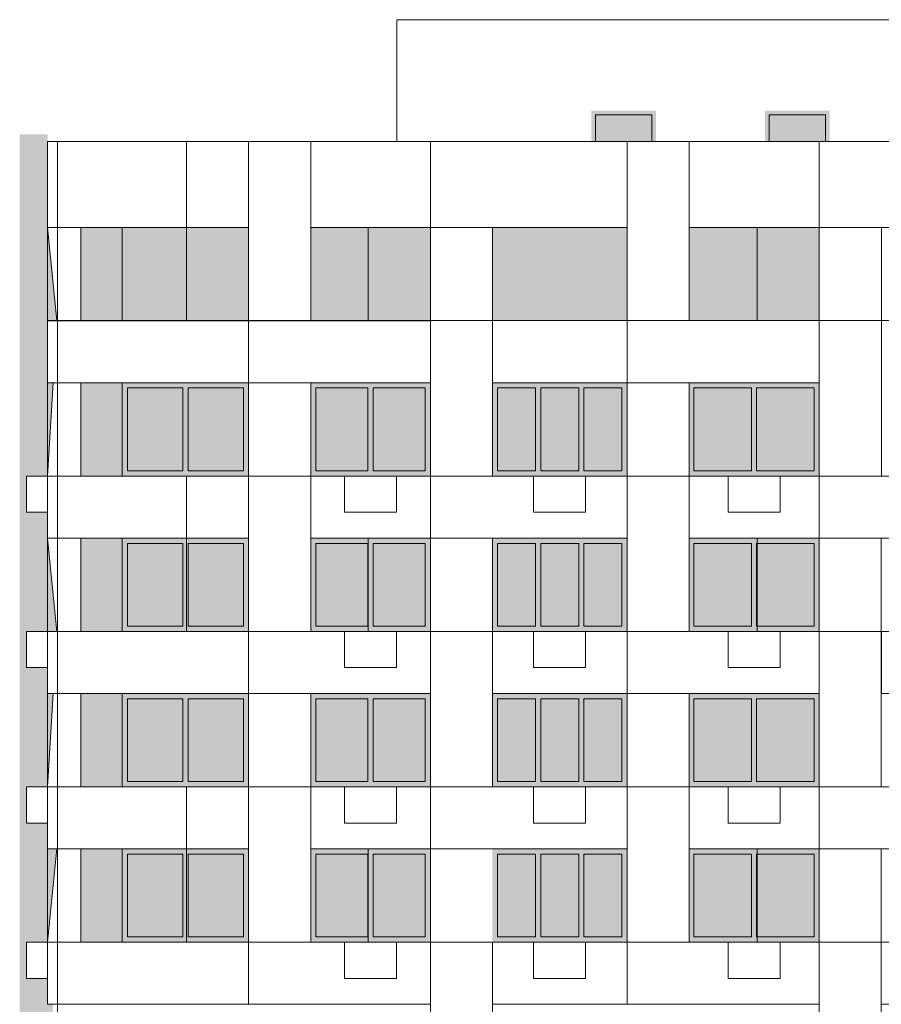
# Model space of a CAD drawing. Header units: millimetres. Extents: x 1036 to 193412, y -5275 to 5839817.
# Tile 99 of 104: x 144681 to 161322, y 5774808 to 5793818. Entities that reach past the tile are written whole.
import ezdxf

# ---------------------------------------------------------------- set-up
doc = ezdxf.new("R2010")
doc.units = ezdxf.units.MM
for name, color, linetype, lineweight, true_color in [('мелкий_dwg', 7, 'Continuous', 9, 0x767676), ('Фасады_Рабочий Лист _2__3_0_Ном__пера__101', 7, 'Continuous', 9, 0x999999), ('Фасады_Рабочий Лист _2__3_0_Ном__пера__161', 7, 'Continuous', 9, 0x656565)]:
    doc.layers.add(name, color=color, linetype=linetype, lineweight=lineweight, true_color=true_color)
for name, color, linetype, lineweight in [('Фасады_Рабочий Лист _2__3_0', 7, 'Continuous', 9), ('Фасады_Рабочий Лист _2__3_0_Ном__пера__1', 7, 'Continuous', 9), ('Фасады_Рабочий Лист _2__3_0_Ном__пера__120', 7, 'Continuous', 9)]:
    doc.layers.add(name, color=color, linetype=linetype, lineweight=lineweight)
picture_1 = doc.add_image_def('image28.png', size_in_pixel=(882, 833))
picture_2 = doc.add_image_def('image29.png', size_in_pixel=(882, 833))
picture_3 = doc.add_image_def('image30.png', size_in_pixel=(882, 833))
picture_4 = doc.add_image_def('image44.png', size_in_pixel=(882, 833))
picture_5 = doc.add_image_def('image45.png', size_in_pixel=(882, 833))
picture_6 = doc.add_image_def('image46.png', size_in_pixel=(882, 833))
picture_7 = doc.add_image_def('image47.png', size_in_pixel=(882, 833))
picture_8 = doc.add_image_def('image48.png', size_in_pixel=(882, 833))
picture_9 = doc.add_image_def('image49.png', size_in_pixel=(882, 833))
picture_10 = doc.add_image_def('image150.png', size_in_pixel=(734, 827))
picture_11 = doc.add_image_def('image151.png', size_in_pixel=(725, 814))
picture_12 = doc.add_image_def('image152.png', size_in_pixel=(734, 827))
picture_13 = doc.add_image_def('image153.png', size_in_pixel=(725, 814))
picture_14 = doc.add_image_def('image154.png', size_in_pixel=(734, 827))
picture_15 = doc.add_image_def('image155.png', size_in_pixel=(725, 814))
picture_16 = doc.add_image_def('image157.png', size_in_pixel=(725, 814))
picture_17 = doc.add_image_def('image158.png', size_in_pixel=(725, 814))
picture_18 = doc.add_image_def('image177.png', size_in_pixel=(725, 814))
picture_19 = doc.add_image_def('image178.png', size_in_pixel=(725, 814))
picture_20 = doc.add_image_def('image179.png', size_in_pixel=(725, 814))
picture_21 = doc.add_image_def('image180.png', size_in_pixel=(725, 814))
picture_22 = doc.add_image_def('image209.png', size_in_pixel=(734, 827))
picture_23 = doc.add_image_def('image210.png', size_in_pixel=(734, 827))
picture_24 = doc.add_image_def('image215.png', size_in_pixel=(734, 827))
picture_25 = doc.add_image_def('image216.png', size_in_pixel=(734, 827))
picture_26 = doc.add_image_def('image217.png', size_in_pixel=(734, 827))
picture_27 = doc.add_image_def('image221.png', size_in_pixel=(734, 827))
picture_28 = doc.add_image_def('image223.png', size_in_pixel=(734, 827))
picture_29 = doc.add_image_def('image240.png', size_in_pixel=(725, 814))
picture_30 = doc.add_image_def('image241.png', size_in_pixel=(725, 814))
picture_31 = doc.add_image_def('image251.png', size_in_pixel=(725, 814))
picture_32 = doc.add_image_def('image252.png', size_in_pixel=(725, 814))
picture_33 = doc.add_image_def('image448.png', size_in_pixel=(729, 823))
picture_34 = doc.add_image_def('image449.png', size_in_pixel=(729, 823))
picture_35 = doc.add_image_def('image450.png', size_in_pixel=(729, 823))
picture_36 = doc.add_image_def('image451.png', size_in_pixel=(729, 823))
picture_37 = doc.add_image_def('image452.png', size_in_pixel=(729, 823))
picture_38 = doc.add_image_def('image453.png', size_in_pixel=(729, 823))
picture_39 = doc.add_image_def('image454.png', size_in_pixel=(729, 823))
picture_40 = doc.add_image_def('image455.png', size_in_pixel=(729, 823))
picture_41 = doc.add_image_def('image456.png', size_in_pixel=(729, 823))
picture_42 = doc.add_image_def('image461.png', size_in_pixel=(729, 823))
picture_43 = doc.add_image_def('image462.png', size_in_pixel=(729, 823))
picture_44 = doc.add_image_def('image463.png', size_in_pixel=(729, 823))
picture_45 = doc.add_image_def('image464.png', size_in_pixel=(729, 823))
picture_46 = doc.add_image_def('image465.png', size_in_pixel=(729, 823))
picture_47 = doc.add_image_def('image466.png', size_in_pixel=(729, 823))
picture_48 = doc.add_image_def('image467.png', size_in_pixel=(729, 823))
picture_49 = doc.add_image_def('image475.png', size_in_pixel=(729, 823))
picture_50 = doc.add_image_def('image476.png', size_in_pixel=(729, 823))
picture_51 = doc.add_image_def('image477.png', size_in_pixel=(729, 823))
picture_52 = doc.add_image_def('image478.png', size_in_pixel=(729, 823))
picture_53 = doc.add_image_def('image479.png', size_in_pixel=(729, 823))
picture_54 = doc.add_image_def('image484.png', size_in_pixel=(734, 827))
picture_55 = doc.add_image_def('image494.png', size_in_pixel=(734, 827))

# ---------------------------------------------------------------- blocks, each defined once
blk = doc.blocks.new('мелкий_dwg-21588910-Схема расположения расчетных фрагментов фасада корпуса 2')
at = {"layer": 'Фасады_Рабочий Лист _2__3_0', "true_color": 0xededed}
for points in [[(-6866997, 5791983), (-6865747, 5791983), (-6865747, 5792063), (-6866997, 5792063)], [(-6866997, 5791468), (-6866917, 5791468), (-6866917, 5791983), (-6866997, 5791983)], [(-6865827, 5791468), (-6865747, 5791468), (-6865747, 5791983), (-6865827, 5791983)], [(-6863647, 5791983), (-6862397, 5791983), (-6862397, 5792063), (-6863647, 5792063)], [(-6863647, 5791468), (-6863567, 5791468), (-6863567, 5791983), (-6863647, 5791983)], [(-6862477, 5791468), (-6862397, 5791468), (-6862397, 5791983), (-6862477, 5791983)]]:
    blk.add_hatch(color=7, dxfattribs=at).paths.add_polyline_path(points)
at = {"layer": 'Фасады_Рабочий Лист _2__3_0', "true_color": 0xe2e2e2}
blk.add_hatch(color=254, dxfattribs=at).paths.add_polyline_path([(-6878039, 5731008), (-6877508, 5731008), (-6877399, 5732808), (-6877501, 5732808), (-6877501, 5733308), (-6877908, 5733308), (-6877908, 5734008), (-6877501, 5734008), (-6877399, 5735808), (-6877501, 5735809), (-6877501, 5736308), (-6877908, 5736308), (-6877908, 5737008), (-6877501, 5737008), (-6877393, 5738808), (-6877501, 5738809), (-6877501, 5739308), (-6877908, 5739308), (-6877908, 5740008), (-6877501, 5740008), (-6877393, 5741808), (-6877501, 5741809), (-6877501, 5742308), (-6877908, 5742308), (-6877908, 5743008), (-6877501, 5743008), (-6877393, 5744808), (-6877501, 5744809), (-6877501, 5745308), (-6877908, 5745308), (-6877908, 5746008), (-6877501, 5746008), (-6877393, 5747808), (-6877501, 5747808), (-6877501, 5748308), (-6877908, 5748308), (-6877908, 5749008), (-6877501, 5749008), (-6877393, 5750808), (-6877501, 5750808), (-6877501, 5751308), (-6877908, 5751308), (-6877908, 5752008), (-6877514, 5752008), (-6877405, 5753808), (-6877501, 5753808), (-6877501, 5754308), (-6877908, 5754308), (-6877908, 5755008), (-6877501, 5755008), (-6877393, 5756808), (-6877501, 5756808), (-6877501, 5757308), (-6877908, 5757308), (-6877908, 5758008), (-6877501, 5758008), (-6877393, 5759808), (-6877501, 5759808), (-6877501, 5760308), (-6877908, 5760308), (-6877908, 5761008), (-6877501, 5761008), (-6877393, 5762808), (-6877501, 5762808), (-6877501, 5763308), (-6877908, 5763308), (-6877908, 5764008), (-6877501, 5764008), (-6877391, 5765808), (-6877501, 5765808), (-6877501, 5766308), (-6877908, 5766308), (-6877908, 5767008), (-6877501, 5767008), (-6877393, 5768808), (-6877501, 5768808), (-6877501, 5769308), (-6877908, 5769308), (-6877908, 5770008), (-6877501, 5770008), (-6877393, 5771808), (-6877501, 5771808), (-6877501, 5772308), (-6877908, 5772308), (-6877908, 5773008), (-6877501, 5773008), (-6877393, 5774808), (-6877501, 5774808), (-6877501, 5775308), (-6877908, 5775308), (-6877908, 5776008), (-6877501, 5776008), (-6877320, 5777808), (-6877501, 5777808), (-6877501, 5778308), (-6877908, 5778308), (-6877908, 5779008), (-6877501, 5779008), (-6877393, 5780808), (-6877501, 5780808), (-6877501, 5781308), (-6877908, 5781308), (-6877908, 5782008), (-6877320, 5782008), (-6877501, 5783808), (-6877501, 5784308), (-6877908, 5784308), (-6877908, 5785008), (-6877501, 5785008), (-6877393, 5786808), (-6877501, 5786808), (-6877501, 5788008), (-6877320, 5788008), (-6877501, 5789808), (-6877501, 5791608), (-6878039, 5791608), (-6878039, 5731461)])
at = {"layer": 'Фасады_Рабочий Лист _2__3_0', "true_color": 0xf8f8f8}
for points in [[(-6876058, 5788008), (-6876058, 5789808), (-6876858, 5789808), (-6876858, 5788008)], [(-6873618, 5788008), (-6873618, 5789808), (-6876058, 5789808), (-6876058, 5788008)], [(-6870108, 5788008), (-6870108, 5789808), (-6872418, 5789808), (-6872418, 5788008)], [(-6866307, 5788008), (-6866307, 5789808), (-6868908, 5789808), (-6868908, 5788008), (-6868679, 5788008)], [(-6862597, 5788008), (-6862597, 5789808), (-6865107, 5789808), (-6865107, 5788008)], [(-6876058, 5785008), (-6876058, 5786808), (-6876858, 5786808), (-6876858, 5785008)], [(-6874887, 5785108), (-6874887, 5786708), (-6875957, 5786708), (-6875957, 5785108)], [(-6873717, 5785108), (-6873717, 5786708), (-6874787, 5786708), (-6874787, 5785108)], [(-6871313, 5785108), (-6871313, 5786708), (-6872318, 5786708), (-6872318, 5785108)], [(-6870208, 5785108), (-6870208, 5786708), (-6871213, 5786708), (-6871213, 5785108)], [(-6868808, 5785108), (-6868074, 5785108), (-6868074, 5786708), (-6868808, 5786708)], [(-6867241, 5785108), (-6867241, 5786708), (-6867974, 5786708), (-6867974, 5785108)], [(-6866408, 5785108), (-6866408, 5786708), (-6867141, 5786708), (-6867141, 5785108)], [(-6863907, 5785108), (-6863907, 5786708), (-6865017, 5786708), (-6865017, 5785108)], [(-6862697, 5785108), (-6862697, 5786708), (-6863807, 5786708), (-6863807, 5785108)], [(-6876058, 5782008), (-6876058, 5783808), (-6876858, 5783808), (-6876858, 5782008)], [(-6874887, 5782108), (-6874887, 5783708), (-6875957, 5783708), (-6875957, 5782108)], [(-6873717, 5782108), (-6873717, 5783708), (-6874787, 5783708), (-6874787, 5782108)], [(-6871313, 5782108), (-6871313, 5783708), (-6872318, 5783708), (-6872318, 5782108)], [(-6870208, 5782108), (-6870208, 5783708), (-6871213, 5783708), (-6871213, 5782108)], [(-6868074, 5782108), (-6868074, 5783708), (-6868808, 5783708), (-6868808, 5782108), (-6868679, 5782108)], [(-6867241, 5782108), (-6867241, 5783708), (-6867974, 5783708), (-6867974, 5782108)], [(-6866408, 5782108), (-6866408, 5783708), (-6867141, 5783708), (-6867141, 5782108)], [(-6863907, 5782108), (-6863907, 5783708), (-6865017, 5783708), (-6865017, 5782108)], [(-6862697, 5782108), (-6862697, 5783708), (-6863807, 5783708), (-6863807, 5782108)], [(-6876058, 5779008), (-6876058, 5780808), (-6876858, 5780808), (-6876858, 5779008)], [(-6874887, 5779108), (-6874887, 5780708), (-6875957, 5780708), (-6875957, 5779108)], [(-6873717, 5779108), (-6873717, 5780708), (-6874787, 5780708), (-6874787, 5779108)], [(-6871313, 5779108), (-6871313, 5780708), (-6872318, 5780708), (-6872318, 5779108)], [(-6870208, 5779108), (-6870208, 5780708), (-6871213, 5780708), (-6871213, 5779108)], [(-6868808, 5779108), (-6868074, 5779108), (-6868074, 5780708), (-6868808, 5780708)], [(-6867241, 5779108), (-6867241, 5780708), (-6867974, 5780708), (-6867974, 5779108)], [(-6866408, 5779108), (-6866408, 5780708), (-6867141, 5780708), (-6867141, 5779108)], [(-6863907, 5779108), (-6863907, 5780708), (-6865017, 5780708), (-6865017, 5779108)], [(-6862697, 5779108), (-6862697, 5780708), (-6863807, 5780708), (-6863807, 5779108)], [(-6876058, 5776008), (-6876058, 5777808), (-6876858, 5777808), (-6876858, 5776008)], [(-6874887, 5776108), (-6874887, 5777708), (-6875957, 5777708), (-6875957, 5776108)], [(-6873717, 5776108), (-6873717, 5777708), (-6874787, 5777708), (-6874787, 5776108)], [(-6871313, 5776108), (-6871313, 5777708), (-6872318, 5777708), (-6872318, 5776108)], [(-6870208, 5776108), (-6870208, 5777708), (-6871213, 5777708), (-6871213, 5776108)], [(-6868808, 5776108), (-6868074, 5776108), (-6868074, 5777708), (-6868808, 5777708)], [(-6867241, 5776108), (-6867241, 5777708), (-6867974, 5777708), (-6867974, 5776108)], [(-6866408, 5776108), (-6866408, 5777708), (-6867141, 5777708), (-6867141, 5776108)], [(-6863907, 5776108), (-6863907, 5777708), (-6865017, 5777708), (-6865017, 5776108)], [(-6862697, 5776108), (-6862697, 5777708), (-6863807, 5777708), (-6863807, 5776108)]]:
    blk.add_hatch(color=7, dxfattribs=at).paths.add_polyline_path(points)
at = {"layer": 'Фасады_Рабочий Лист _2__3_0_Ном__пера__101', "true_color": 0xf3f3f3}
for points in [[(-6866917, 5791468), (-6865827, 5791468), (-6865827, 5791983), (-6866917, 5791983)], [(-6862477, 5791468), (-6862477, 5791983), (-6863567, 5791983), (-6863567, 5791468)]]:
    blk.add_hatch(color=7, dxfattribs=at).paths.add_polyline_path(points)
at = {"layer": 'Фасады_Рабочий Лист _2__3_0_Ном__пера__161', "true_color": 0xededed}
for points in [[(-6873618, 5786708), (-6873618, 5786808), (-6876057, 5786808), (-6876057, 5786708), (-6873717, 5786708)], [(-6875957, 5785108), (-6875957, 5786708), (-6876057, 5786708), (-6876057, 5785108)], [(-6874887, 5785108), (-6874787, 5785108), (-6874787, 5786708), (-6874887, 5786708)], [(-6873618, 5785108), (-6873618, 5786708), (-6873717, 5786708), (-6873717, 5785108)], [(-6870208, 5786708), (-6870108, 5786708), (-6870108, 5786808), (-6872418, 5786808), (-6872418, 5786708), (-6871213, 5786708)], [(-6872318, 5785108), (-6872318, 5786708), (-6872418, 5786708), (-6872418, 5785108)], [(-6871313, 5785108), (-6871213, 5785108), (-6871213, 5786708), (-6871313, 5786708)], [(-6870108, 5785108), (-6870108, 5786708), (-6870208, 5786708), (-6870208, 5785108)], [(-6866408, 5786708), (-6866308, 5786708), (-6866308, 5786808), (-6868908, 5786808), (-6868908, 5786708), (-6867141, 5786708)], [(-6868808, 5785108), (-6868808, 5786708), (-6868908, 5786708), (-6868908, 5785108)], [(-6868074, 5785108), (-6867974, 5785108), (-6867974, 5786708), (-6868074, 5786708)], [(-6867241, 5785108), (-6867141, 5785108), (-6867141, 5786708), (-6867241, 5786708)], [(-6866408, 5785108), (-6866308, 5785108), (-6866308, 5786708), (-6866408, 5786708)], [(-6863807, 5786708), (-6862597, 5786708), (-6862597, 5786808), (-6865108, 5786808), (-6865108, 5786708), (-6863907, 5786708)], [(-6865017, 5785108), (-6865017, 5786708), (-6865108, 5786708), (-6865108, 5785108)], [(-6863907, 5785108), (-6863807, 5785108), (-6863807, 5786708), (-6863907, 5786708)], [(-6862697, 5785108), (-6862597, 5785108), (-6862597, 5786708), (-6862697, 5786708)], [(-6873717, 5785008), (-6873618, 5785008), (-6873618, 5785108), (-6876057, 5785108), (-6876057, 5785008), (-6874787, 5785008)], [(-6871213, 5785008), (-6870108, 5785008), (-6870108, 5785108), (-6872418, 5785108), (-6872418, 5785008), (-6871313, 5785008)], [(-6868808, 5785008), (-6866308, 5785008), (-6866308, 5785108), (-6868908, 5785108), (-6868908, 5785008)], [(-6862597, 5785008), (-6862597, 5785108), (-6865108, 5785108), (-6865108, 5785008), (-6862697, 5785008)], [(-6873618, 5783708), (-6873618, 5783808), (-6876057, 5783808), (-6876057, 5783708), (-6873717, 5783708)], [(-6870208, 5783708), (-6870108, 5783708), (-6870108, 5783808), (-6872418, 5783808), (-6872418, 5783708), (-6871213, 5783708)], [(-6866408, 5783708), (-6866308, 5783708), (-6866308, 5783808), (-6868908, 5783808), (-6868908, 5783708), (-6867141, 5783708)], [(-6863807, 5783708), (-6862597, 5783708), (-6862597, 5783808), (-6865108, 5783808), (-6865108, 5783708), (-6863907, 5783708)], [(-6875957, 5782108), (-6875957, 5783708), (-6876057, 5783708), (-6876057, 5782108)], [(-6874887, 5782108), (-6874787, 5782108), (-6874787, 5783708), (-6874887, 5783708)], [(-6873618, 5782108), (-6873618, 5783708), (-6873717, 5783708), (-6873717, 5782108)], [(-6872318, 5782108), (-6872318, 5783708), (-6872418, 5783708), (-6872418, 5782108)], [(-6871313, 5782108), (-6871213, 5782108), (-6871213, 5783708), (-6871313, 5783708)], [(-6870108, 5782108), (-6870108, 5783708), (-6870208, 5783708), (-6870208, 5782108)], [(-6868808, 5782108), (-6868808, 5783708), (-6868908, 5783708), (-6868908, 5782108)], [(-6868074, 5782108), (-6867974, 5782108), (-6867974, 5783708), (-6868074, 5783708)], [(-6867241, 5782108), (-6867141, 5782108), (-6867141, 5783708), (-6867241, 5783708)], [(-6866408, 5782108), (-6866308, 5782108), (-6866308, 5783708), (-6866408, 5783708)], [(-6865017, 5782108), (-6865017, 5783708), (-6865108, 5783708), (-6865108, 5782108)], [(-6863907, 5782108), (-6863807, 5782108), (-6863807, 5783708), (-6863907, 5783708)], [(-6862697, 5782108), (-6862597, 5782108), (-6862597, 5783708), (-6862697, 5783708)], [(-6873717, 5782008), (-6873618, 5782008), (-6873618, 5782108), (-6876057, 5782108), (-6876057, 5782008), (-6874787, 5782008)], [(-6870208, 5782008), (-6870108, 5782008), (-6870108, 5782108), (-6872418, 5782108), (-6872418, 5782008), (-6871213, 5782008)], [(-6868808, 5782008), (-6866308, 5782008), (-6866308, 5782108), (-6868908, 5782108), (-6868908, 5782008)], [(-6862597, 5782008), (-6862597, 5782108), (-6865108, 5782108), (-6865108, 5782008), (-6862697, 5782008)], [(-6873618, 5780708), (-6873618, 5780808), (-6876057, 5780808), (-6876057, 5780708), (-6873717, 5780708)], [(-6870208, 5780708), (-6870108, 5780708), (-6870108, 5780808), (-6872418, 5780808), (-6872418, 5780708), (-6871213, 5780708)], [(-6866408, 5780708), (-6866308, 5780708), (-6866308, 5780808), (-6868908, 5780808), (-6868908, 5780708), (-6867141, 5780708)], [(-6863807, 5780708), (-6862597, 5780708), (-6862597, 5780808), (-6865108, 5780808), (-6865108, 5780708), (-6863907, 5780708)], [(-6875957, 5779108), (-6875957, 5780708), (-6876057, 5780708), (-6876057, 5779108)], [(-6874887, 5779108), (-6874787, 5779108), (-6874787, 5780708), (-6874887, 5780708)], [(-6873618, 5779108), (-6873618, 5780708), (-6873717, 5780708), (-6873717, 5779108)], [(-6872318, 5779108), (-6872318, 5780708), (-6872418, 5780708), (-6872418, 5779108)], [(-6871313, 5779108), (-6871213, 5779108), (-6871213, 5780708), (-6871313, 5780708)], [(-6870108, 5779108), (-6870108, 5780708), (-6870208, 5780708), (-6870208, 5779108)], [(-6868808, 5779108), (-6868808, 5780708), (-6868908, 5780708), (-6868908, 5779108)], [(-6868074, 5779108), (-6867974, 5779108), (-6867974, 5780708), (-6868074, 5780708)], [(-6867241, 5779108), (-6867141, 5779108), (-6867141, 5780708), (-6867241, 5780708)], [(-6866408, 5779108), (-6866308, 5779108), (-6866308, 5780708), (-6866408, 5780708)], [(-6865017, 5779108), (-6865017, 5780708), (-6865108, 5780708), (-6865108, 5779108)], [(-6863907, 5779108), (-6863807, 5779108), (-6863807, 5780708), (-6863907, 5780708)], [(-6862697, 5779108), (-6862597, 5779108), (-6862597, 5780708), (-6862697, 5780708)], [(-6873717, 5779008), (-6873618, 5779008), (-6873618, 5779108), (-6876057, 5779108), (-6876057, 5779008), (-6874787, 5779008)], [(-6871213, 5779008), (-6870108, 5779008), (-6870108, 5779108), (-6872418, 5779108), (-6872418, 5779008), (-6871313, 5779008)], [(-6868808, 5779008), (-6866308, 5779008), (-6866308, 5779108), (-6868908, 5779108), (-6868908, 5779008)], [(-6862597, 5779008), (-6862597, 5779108), (-6865108, 5779108), (-6865108, 5779008), (-6862697, 5779008)], [(-6873618, 5777708), (-6873618, 5777808), (-6876057, 5777808), (-6876057, 5777708), (-6873717, 5777708)], [(-6870208, 5777708), (-6870108, 5777708), (-6870108, 5777808), (-6872418, 5777808), (-6872418, 5777708), (-6871213, 5777708)], [(-6866408, 5777708), (-6866308, 5777708), (-6866308, 5777808), (-6868908, 5777808), (-6868908, 5777708), (-6867141, 5777708)], [(-6863807, 5777708), (-6862597, 5777708), (-6862597, 5777808), (-6865108, 5777808), (-6865108, 5777708), (-6863907, 5777708)], [(-6875957, 5776108), (-6875957, 5777708), (-6876057, 5777708), (-6876057, 5776108)], [(-6874887, 5776108), (-6874787, 5776108), (-6874787, 5777708), (-6874887, 5777708)], [(-6873618, 5776108), (-6873618, 5777708), (-6873717, 5777708), (-6873717, 5776108)], [(-6872318, 5776108), (-6872318, 5777708), (-6872418, 5777708), (-6872418, 5776108)], [(-6871313, 5776108), (-6871213, 5776108), (-6871213, 5777708), (-6871313, 5777708)], [(-6870108, 5776108), (-6870108, 5777708), (-6870208, 5777708), (-6870208, 5776108)], [(-6868808, 5776108), (-6868808, 5777708), (-6868908, 5777708), (-6868908, 5776108)], [(-6868074, 5776108), (-6867974, 5776108), (-6867974, 5777708), (-6868074, 5777708)], [(-6867241, 5776108), (-6867141, 5776108), (-6867141, 5777708), (-6867241, 5777708)], [(-6866408, 5776108), (-6866308, 5776108), (-6866308, 5777708), (-6866408, 5777708)], [(-6865017, 5776108), (-6865017, 5777708), (-6865108, 5777708), (-6865108, 5776108)], [(-6863907, 5776108), (-6863807, 5776108), (-6863807, 5777708), (-6863907, 5777708)], [(-6862697, 5776108), (-6862597, 5776108), (-6862597, 5777708), (-6862697, 5777708)], [(-6873717, 5776008), (-6873618, 5776008), (-6873618, 5776108), (-6876057, 5776108), (-6876057, 5776008), (-6874787, 5776008)], [(-6871213, 5776008), (-6870108, 5776008), (-6870108, 5776108), (-6872418, 5776108), (-6872418, 5776008), (-6871313, 5776008)], [(-6868808, 5776008), (-6866308, 5776008), (-6866308, 5776108), (-6868908, 5776108), (-6868908, 5776008)], [(-6862597, 5776008), (-6862597, 5776108), (-6865108, 5776108), (-6865108, 5776008), (-6862697, 5776008)]]:
    blk.add_hatch(color=7, dxfattribs=at).paths.add_polyline_path(points)
at = {"layer": 'Фасады_Рабочий Лист _2__3_0_Ном__пера__1', "color": 253, "true_color": 0xaaaaaa}
for p, q in [((-6873618, 5788008), (-6873618, 5791468)), ((-6872418, 5791468), (-6872418, 5788008)), ((-6870108, 5791468), (-6870108, 5789808)), ((-6865107, 5791468), (-6865107, 5788008)), ((-6877320, 5788008), (-6877502, 5789808)), ((-6876058, 5789808), (-6876058, 5788008)), ((-6870108, 5789808), (-6868908, 5789808)), ((-6862597, 5789808), (-6862597, 5783808)), ((-6873618, 5788008), (-6873618, 5786808)), ((-6862597, 5788008), (-6861397, 5788008)), ((-6876058, 5786808), (-6876058, 5785008)), ((-6877320, 5782008), (-6877501, 5783808)), ((-6876058, 5783808), (-6876058, 5782008)), ((-6873618, 5782008), (-6873618, 5780808)), ((-6870108, 5782008), (-6868908, 5782008)), ((-6866308, 5782008), (-6866308, 5780808)), ((-6877393, 5780808), (-6877502, 5779008)), ((-6876058, 5780808), (-6876058, 5779008)), ((-6866308, 5779008), (-6865108, 5779008)), ((-6862597, 5779008), (-6862597, 5777808)), ((-6877320, 5777808), (-6877502, 5776008)), ((-6876058, 5777808), (-6876058, 5776008)), ((-6873618, 5776008), (-6873618, 5774808)), ((-6868908, 5776008), (-6866308, 5776008))]:
    blk.add_line(p, q, dxfattribs=at)
at = {"layer": 'Фасады_Рабочий Лист _2__3_0_Ном__пера__1', "color": 253, "true_color": 0xaaaaaa, "flags": 128}
for points in [[(-6870753, 5791468), (-6870753, 5793818), (-6861097, 5793818), (-6861097, 5791468)], [(-6866917, 5791468), (-6866917, 5791983), (-6865827, 5791983), (-6865827, 5791468)], [(-6863567, 5791468), (-6863567, 5791983), (-6862477, 5791983), (-6862477, 5791468)], [(-6859448, 5788008), (-6859448, 5791468), (-6877308, 5791468), (-6877308, 5789808), (-6873618, 5789808), (-6876058, 5789808), (-6876058, 5788008), (-6870108, 5788008), (-6870108, 5789808), (-6872418, 5789808), (-6866307, 5789808), (-6868908, 5789808), (-6868908, 5788008)], [(-6866307, 5791468), (-6866307, 5788008), (-6870108, 5788008)], [(-6866307, 5791468), (-6866307, 5786808), (-6862597, 5786808), (-6862597, 5789808), (-6865107, 5789808), (-6861397, 5789808), (-6861397, 5785008), (-6862597, 5785008)], [(-6862597, 5791468), (-6862597, 5789808), (-6859448, 5789808), (-6861397, 5789808), (-6861397, 5786808)], [(-6877308, 5771808), (-6876858, 5771808), (-6876858, 5770008), (-6877308, 5770008), (-6877308, 5789808), (-6876858, 5789808), (-6876858, 5788008), (-6877308, 5788008), (-6870108, 5788008), (-6870108, 5786808), (-6877501, 5786808), (-6877501, 5788008), (-6877308, 5788008)], [(-6861397, 5789808), (-6862597, 5789808), (-6862597, 5788008), (-6861397, 5788008), (-6855437, 5788008), (-6854237, 5788008), (-6848017, 5788008), (-6848017, 5786808), (-6854237, 5786808)], [(-6868908, 5788008), (-6866308, 5788008), (-6866308, 5786808), (-6868908, 5786808), (-6868908, 5788008), (-6868908, 5785008), (-6870108, 5785008), (-6870108, 5788008)], [(-6877501, 5784308), (-6877908, 5784308), (-6877908, 5785008), (-6877501, 5785008), (-6877393, 5786808)], [(-6876858, 5786808), (-6876858, 5785008), (-6877308, 5785008), (-6873618, 5785008), (-6873618, 5783808), (-6877308, 5783808)], [(-6877308, 5785008), (-6877501, 5785008), (-6877501, 5783808), (-6876858, 5783808), (-6876858, 5782008), (-6877308, 5782008), (-6870108, 5782008), (-6870108, 5780808), (-6877308, 5780808)], [(-6873618, 5785008), (-6870108, 5785008), (-6870108, 5783808)], [(-6870108, 5785008), (-6866308, 5785008), (-6866308, 5783808), (-6872418, 5783808)], [(-6871763, 5785008), (-6871763, 5784308), (-6870763, 5784308), (-6870763, 5785008), (-6871763, 5785008)], [(-6868113, 5785008), (-6868113, 5784308), (-6867113, 5784308), (-6867113, 5785008), (-6868113, 5785008)], [(-6866308, 5785008), (-6865108, 5785008), (-6859447, 5785008), (-6859447, 5783808), (-6865108, 5783808)], [(-6864353, 5785008), (-6864353, 5784308), (-6863353, 5784308), (-6863353, 5785008), (-6864353, 5785008)], [(-6877501, 5781308), (-6877908, 5781308), (-6877908, 5782008), (-6877501, 5782008)], [(-6877308, 5782008), (-6877501, 5782008), (-6877501, 5780808), (-6876858, 5780808), (-6876858, 5779008), (-6877308, 5779008), (-6873618, 5779008), (-6873618, 5777808), (-6877501, 5777808), (-6877501, 5779008), (-6877308, 5779008)], [(-6871763, 5782008), (-6871763, 5781308), (-6870763, 5781308), (-6870763, 5782008), (-6871763, 5782008)], [(-6862598, 5780808), (-6868908, 5780808), (-6868908, 5782008), (-6862598, 5782008), (-6861398, 5782008), (-6855438, 5782008)], [(-6868113, 5782008), (-6868113, 5781308), (-6867113, 5781308), (-6867113, 5782008), (-6868113, 5782008)], [(-6864353, 5782008), (-6864353, 5781308), (-6863353, 5781308), (-6863353, 5782008), (-6864353, 5782008)], [(-6855438, 5782008), (-6855438, 5780808), (-6861398, 5780808)], [(-6877501, 5778308), (-6877908, 5778308), (-6877908, 5779008), (-6877501, 5779008)], [(-6873618, 5779008), (-6872418, 5779008), (-6870108, 5779008), (-6870108, 5777808)], [(-6870108, 5779008), (-6866308, 5779008), (-6866308, 5777808), (-6872418, 5777808)], [(-6871763, 5779008), (-6871763, 5778308), (-6870763, 5778308), (-6870763, 5779008), (-6871763, 5779008)], [(-6868113, 5779008), (-6868113, 5778308), (-6867113, 5778308), (-6867113, 5779008), (-6868113, 5779008)], [(-6864353, 5779008), (-6864353, 5778308), (-6863353, 5778308), (-6863353, 5779008), (-6864353, 5779008)], [(-6876858, 5777808), (-6876858, 5776008), (-6877308, 5776008), (-6870108, 5776008), (-6870108, 5774808), (-6877501, 5774808), (-6877501, 5776008), (-6877308, 5776008)], [(-6861398, 5777808), (-6861398, 5773008), (-6862598, 5773008), (-6862598, 5777808)], [(-6877501, 5775308), (-6877908, 5775308), (-6877908, 5776008), (-6877501, 5776008)], [(-6871763, 5776008), (-6871763, 5775308), (-6870763, 5775308), (-6870763, 5776008), (-6871763, 5776008)], [(-6866308, 5774808), (-6862597, 5774808), (-6862597, 5776008), (-6866308, 5776008), (-6866308, 5774808), (-6868908, 5774808)], [(-6868113, 5776008), (-6868113, 5775308), (-6867113, 5775308), (-6867113, 5776008), (-6868113, 5776008)], [(-6864353, 5776008), (-6864353, 5775308), (-6863353, 5775308), (-6863353, 5776008), (-6864353, 5776008)], [(-6862598, 5776008), (-6861398, 5776008), (-6855437, 5776008), (-6855437, 5774808), (-6861398, 5774808), (-6861398, 5776008)]]:
    blk.add_lwpolyline(points, dxfattribs=at)
for points in [[(-6877501, 5791468), (-6877308, 5791468), (-6877308, 5789808), (-6877501, 5789808)], [(-6866307, 5788008), (-6862597, 5788008)], [(-6873618, 5786808), (-6872418, 5786808), (-6872418, 5782008), (-6873618, 5782008)], [(-6866308, 5786808), (-6865108, 5786808), (-6865108, 5782008), (-6866308, 5782008)], [(-6870108, 5783808), (-6868908, 5783808), (-6868908, 5779008), (-6870108, 5779008)], [(-6862598, 5783808), (-6861398, 5783808), (-6861398, 5779008), (-6862598, 5779008)], [(-6873618, 5780808), (-6872418, 5780808), (-6872418, 5776008), (-6873618, 5776008)], [(-6866308, 5780808), (-6865108, 5780808), (-6865108, 5776008), (-6866308, 5776008)], [(-6859447, 5779008), (-6859447, 5777808), (-6865108, 5777808), (-6865108, 5779008)], [(-6868908, 5773008), (-6870108, 5773008), (-6870108, 5776008), (-6868908, 5776008)]]:
    blk.add_lwpolyline(points, close=True, dxfattribs=at)
at = {"layer": 'Фасады_Рабочий Лист _2__3_0_Ном__пера__120', "color": 253, "true_color": 0xaaaaaa, "flags": 128}
for points in [[(-6874887, 5785108), (-6874887, 5786708), (-6875957, 5786708), (-6875957, 5785108), (-6874887, 5785108)], [(-6873717, 5785108), (-6873717, 5786708), (-6874787, 5786708), (-6874787, 5785108), (-6873717, 5785108)], [(-6871313, 5785108), (-6871313, 5786708), (-6872318, 5786708), (-6872318, 5785108), (-6871313, 5785108)], [(-6870208, 5785108), (-6870208, 5786708), (-6871213, 5786708), (-6871213, 5785108), (-6870208, 5785108)], [(-6868074, 5785108), (-6868074, 5786708), (-6868808, 5786708), (-6868808, 5785108), (-6868074, 5785108)], [(-6867241, 5785108), (-6867241, 5786708), (-6867974, 5786708), (-6867974, 5785108), (-6867241, 5785108)], [(-6866408, 5785108), (-6866408, 5786708), (-6867141, 5786708), (-6867141, 5785108), (-6866408, 5785108)], [(-6863907, 5785108), (-6863907, 5786708), (-6865017, 5786708), (-6865017, 5785108), (-6863907, 5785108)], [(-6862697, 5785108), (-6862697, 5786708), (-6863807, 5786708), (-6863807, 5785108), (-6862697, 5785108)], [(-6874887, 5782108), (-6874887, 5783708), (-6875957, 5783708), (-6875957, 5782108), (-6874887, 5782108)], [(-6873717, 5782108), (-6873717, 5783708), (-6874787, 5783708), (-6874787, 5782108), (-6873717, 5782108)], [(-6871313, 5782108), (-6871313, 5783708), (-6872318, 5783708), (-6872318, 5782108), (-6871313, 5782108)], [(-6870208, 5782108), (-6870208, 5783708), (-6871213, 5783708), (-6871213, 5782108), (-6870208, 5782108)], [(-6868074, 5782108), (-6868074, 5783708), (-6868808, 5783708), (-6868808, 5782108), (-6868074, 5782108)], [(-6867241, 5782108), (-6867241, 5783708), (-6867974, 5783708), (-6867974, 5782108), (-6867241, 5782108)], [(-6866408, 5782108), (-6866408, 5783708), (-6867141, 5783708), (-6867141, 5782108), (-6866408, 5782108)], [(-6863907, 5782108), (-6863907, 5783708), (-6865017, 5783708), (-6865017, 5782108), (-6863907, 5782108)], [(-6862697, 5782108), (-6862697, 5783708), (-6863807, 5783708), (-6863807, 5782108), (-6862697, 5782108)], [(-6874887, 5779108), (-6874887, 5780708), (-6875957, 5780708), (-6875957, 5779108), (-6874887, 5779108)], [(-6873717, 5779108), (-6873717, 5780708), (-6874787, 5780708), (-6874787, 5779108), (-6873717, 5779108)], [(-6871313, 5779108), (-6871313, 5780708), (-6872318, 5780708), (-6872318, 5779108), (-6871313, 5779108)], [(-6870208, 5779108), (-6870208, 5780708), (-6871213, 5780708), (-6871213, 5779108), (-6870208, 5779108)], [(-6868074, 5779108), (-6868074, 5780708), (-6868808, 5780708), (-6868808, 5779108), (-6868074, 5779108)], [(-6867241, 5779108), (-6867241, 5780708), (-6867974, 5780708), (-6867974, 5779108), (-6867241, 5779108)], [(-6866408, 5779108), (-6866408, 5780708), (-6867141, 5780708), (-6867141, 5779108), (-6866408, 5779108)], [(-6863907, 5779108), (-6863907, 5780708), (-6865017, 5780708), (-6865017, 5779108), (-6863907, 5779108)], [(-6862697, 5779108), (-6862697, 5780708), (-6863807, 5780708), (-6863807, 5779108), (-6862697, 5779108)], [(-6874887, 5776108), (-6874887, 5777708), (-6875957, 5777708), (-6875957, 5776108), (-6874887, 5776108)], [(-6873717, 5776108), (-6873717, 5777708), (-6874787, 5777708), (-6874787, 5776108), (-6873717, 5776108)], [(-6871313, 5776108), (-6871313, 5777708), (-6872318, 5777708), (-6872318, 5776108), (-6871313, 5776108)], [(-6870208, 5776108), (-6870208, 5777708), (-6871213, 5777708), (-6871213, 5776108), (-6870208, 5776108)], [(-6868074, 5776108), (-6868074, 5777708), (-6868808, 5777708), (-6868808, 5776108), (-6868074, 5776108)], [(-6867241, 5776108), (-6867241, 5777708), (-6867974, 5777708), (-6867974, 5776108), (-6867241, 5776108)], [(-6866408, 5776108), (-6866408, 5777708), (-6867141, 5777708), (-6867141, 5776108), (-6866408, 5776108)], [(-6863907, 5776108), (-6863907, 5777708), (-6865017, 5777708), (-6865017, 5776108), (-6863907, 5776108)], [(-6862697, 5776108), (-6862697, 5777708), (-6863807, 5777708), (-6863807, 5776108), (-6862697, 5776108)]]:
    blk.add_lwpolyline(points, dxfattribs=at)
at = {"layer": 'Фасады_Рабочий Лист _2__3_0_Ном__пера__1', "color": 253, "true_color": 0xaaaaaa}
image = blk.add_image(picture_55, insert=(-6861097, 5793818), size_in_units=(9656, 2350), rotation=-180, dxfattribs=at)
image.dxf.flags = 7
image = blk.add_image(picture_44, insert=(-6877501, 5789808), size_in_units=(3884, 1660), rotation=0, dxfattribs=at)
image.dxf.flags = 7
image = blk.add_image(picture_1, insert=(-6873618, 5791468), size_in_units=(1200, 3460), rotation=-180, dxfattribs=at)
image.dxf.flags = 7
image = blk.add_image(picture_43, insert=(-6872418, 5789808), size_in_units=(2310, 1660), rotation=0, dxfattribs=at)
image.dxf.flags = 7
image = blk.add_image(picture_42, insert=(-6870108, 5789808), size_in_units=(3800, 1660), rotation=0, dxfattribs=at)
image.dxf.flags = 7
image = blk.add_image(picture_16, insert=(-6865107, 5791468), size_in_units=(1200, 3460), rotation=-180, dxfattribs=at)
image.dxf.flags = 7
image = blk.add_image(picture_25, insert=(-6862597, 5791468), size_in_units=(2510, 1660), rotation=-180, dxfattribs=at)
image.dxf.flags = 7
image = blk.add_image(picture_26, insert=(-6859448, 5791468), size_in_units=(3149, 1660), rotation=-180, dxfattribs=at)
image.dxf.flags = 7
image = blk.add_image(picture_49, insert=(-6877501, 5788008), size_in_units=(644, 1800), rotation=0, dxfattribs=at)
image.dxf.flags = 7
image = blk.add_image(picture_6, insert=(-6870108, 5789808), size_in_units=(1200, 1800), rotation=-180, dxfattribs=at)
image.dxf.flags = 7
image = blk.add_image(picture_7, insert=(-6862597, 5789808), size_in_units=(1200, 1800), rotation=-180, dxfattribs=at)
image.dxf.flags = 7
image = blk.add_image(picture_33, insert=(-6877501, 5786808), size_in_units=(7393, 1199), rotation=0, dxfattribs=at)
image.dxf.flags = 7
image = blk.add_image(picture_17, insert=(-6868908, 5788008), size_in_units=(1200, 3000), rotation=-180, dxfattribs=at)
image.dxf.flags = 7
image = blk.add_image(picture_37, insert=(-6868908, 5786808), size_in_units=(2600, 1200), rotation=0, dxfattribs=at)
image.dxf.flags = 7
image = blk.add_image(picture_14, insert=(-6862597, 5788008), size_in_units=(3710, 1200), rotation=-180, dxfattribs=at)
image.dxf.flags = 7
image = blk.add_image(picture_15, insert=(-6861397, 5788008), size_in_units=(1200, 3000), rotation=-180, dxfattribs=at)
image.dxf.flags = 7
image = blk.add_image(picture_50, insert=(-6877501, 5785008), size_in_units=(644, 1800), rotation=0, dxfattribs=at)
image.dxf.flags = 7
image = blk.add_image(picture_32, insert=(-6872418, 5786808), size_in_units=(1200, 1800), rotation=-180, dxfattribs=at)
image.dxf.flags = 7
image = blk.add_image(picture_31, insert=(-6865108, 5786808), size_in_units=(1200, 1800), rotation=-180, dxfattribs=at)
image.dxf.flags = 7
image = blk.add_image(picture_45, insert=(-6877501, 5783808), size_in_units=(3883, 1199), rotation=0, dxfattribs=at)
image.dxf.flags = 7
image = blk.add_image(picture_2, insert=(-6873618, 5785008), size_in_units=(1200, 3000), rotation=-180, dxfattribs=at)
image.dxf.flags = 7
image = blk.add_image(picture_24, insert=(-6870108, 5785008), size_in_units=(2310, 1200), rotation=-180, dxfattribs=at)
image.dxf.flags = 7
image = blk.add_image(picture_34, insert=(-6870108, 5783808), size_in_units=(3800, 1200), rotation=0, dxfattribs=at)
image.dxf.flags = 7
image = blk.add_image(picture_20, insert=(-6865108, 5785008), size_in_units=(1200, 3000), rotation=-180, dxfattribs=at)
image.dxf.flags = 7
image = blk.add_image(picture_36, insert=(-6865108, 5783808), size_in_units=(2510, 1200), rotation=0, dxfattribs=at)
image.dxf.flags = 7
image = blk.add_image(picture_28, insert=(-6859447, 5785008), size_in_units=(3150, 1200), rotation=-180, dxfattribs=at)
image.dxf.flags = 7
image = blk.add_image(picture_51, insert=(-6877501, 5782008), size_in_units=(644, 1800), rotation=0, dxfattribs=at)
image.dxf.flags = 7
image = blk.add_image(picture_5, insert=(-6870108, 5783808), size_in_units=(1200, 1800), rotation=-180, dxfattribs=at)
image.dxf.flags = 7
image = blk.add_image(picture_8, insert=(-6862597, 5783808), size_in_units=(1200, 1800), rotation=-180, dxfattribs=at)
image.dxf.flags = 7
image = blk.add_image(picture_47, insert=(-6877501, 5780808), size_in_units=(3883, 1199), rotation=0, dxfattribs=at)
image.dxf.flags = 7
image = blk.add_image(picture_35, insert=(-6873618, 5780808), size_in_units=(3510, 1200), rotation=0, dxfattribs=at)
image.dxf.flags = 7
image = blk.add_image(picture_21, insert=(-6868908, 5782008), size_in_units=(1200, 3000), rotation=-180, dxfattribs=at)
image.dxf.flags = 7
image = blk.add_image(picture_38, insert=(-6868908, 5780808), size_in_units=(2600, 1200), rotation=0, dxfattribs=at)
image.dxf.flags = 7
image = blk.add_image(picture_12, insert=(-6862598, 5782008), size_in_units=(3710, 1200), rotation=-180, dxfattribs=at)
image.dxf.flags = 7
image = blk.add_image(picture_13, insert=(-6861398, 5782008), size_in_units=(1200, 3000), rotation=-180, dxfattribs=at)
image.dxf.flags = 7
image = blk.add_image(picture_27, insert=(-6858247, 5782008), size_in_units=(3150, 1200), rotation=-180, dxfattribs=at)
image.dxf.flags = 7
image = blk.add_image(picture_52, insert=(-6877501, 5779008), size_in_units=(644, 1800), rotation=0, dxfattribs=at)
image.dxf.flags = 7
image = blk.add_image(picture_29, insert=(-6872418, 5780808), size_in_units=(1200, 1800), rotation=-180, dxfattribs=at)
image.dxf.flags = 7
image = blk.add_image(picture_30, insert=(-6865108, 5780808), size_in_units=(1200, 1800), rotation=-180, dxfattribs=at)
image.dxf.flags = 7
image = blk.add_image(picture_46, insert=(-6877501, 5777808), size_in_units=(3883, 1199), rotation=0, dxfattribs=at)
image.dxf.flags = 7
image = blk.add_image(picture_3, insert=(-6873618, 5779008), size_in_units=(1200, 3000), rotation=-180, dxfattribs=at)
image.dxf.flags = 7
image = blk.add_image(picture_22, insert=(-6870108, 5779008), size_in_units=(2310, 1200), rotation=-180, dxfattribs=at)
image.dxf.flags = 7
image = blk.add_image(picture_40, insert=(-6870108, 5777808), size_in_units=(3800, 1200), rotation=0, dxfattribs=at)
image.dxf.flags = 7
image = blk.add_image(picture_19, insert=(-6865108, 5779008), size_in_units=(1200, 3000), rotation=-180, dxfattribs=at)
image.dxf.flags = 7
image = blk.add_image(picture_39, insert=(-6865108, 5777808), size_in_units=(2510, 1200), rotation=0, dxfattribs=at)
image.dxf.flags = 7
image = blk.add_image(picture_54, insert=(-6859447, 5779008), size_in_units=(3150, 1200), rotation=-180, dxfattribs=at)
image.dxf.flags = 7
image = blk.add_image(picture_53, insert=(-6877501, 5776008), size_in_units=(644, 1800), rotation=0, dxfattribs=at)
image.dxf.flags = 7
image = blk.add_image(picture_4, insert=(-6870108, 5777808), size_in_units=(1200, 1800), rotation=-180, dxfattribs=at)
image.dxf.flags = 7
image = blk.add_image(picture_9, insert=(-6862597, 5777808), size_in_units=(1200, 1800), rotation=-180, dxfattribs=at)
image.dxf.flags = 7
image = blk.add_image(picture_48, insert=(-6877501, 5774808), size_in_units=(3883, 1199), rotation=0, dxfattribs=at)
image.dxf.flags = 7
image = blk.add_image(picture_41, insert=(-6873618, 5774808), size_in_units=(3510, 1200), rotation=0, dxfattribs=at)
image.dxf.flags = 7
image = blk.add_image(picture_18, insert=(-6868908, 5776008), size_in_units=(1200, 3000), rotation=-180, dxfattribs=at)
image.dxf.flags = 7
image = blk.add_image(picture_23, insert=(-6866307, 5776008), size_in_units=(2600, 1200), rotation=-180, dxfattribs=at)
image.dxf.flags = 7
image = blk.add_image(picture_10, insert=(-6862597, 5776008), size_in_units=(3710, 1200), rotation=-180, dxfattribs=at)
image.dxf.flags = 7
image = blk.add_image(picture_11, insert=(-6861398, 5776008), size_in_units=(1200, 3000), rotation=-180, dxfattribs=at)
image.dxf.flags = 7

msp = doc.modelspace()

# ---------------------------------------------------------------- block references
at = {"layer": 'мелкий_dwg', "color": 253, "true_color": 0xaaaaaa}
msp.add_blockref('мелкий_dwg-21588910-Схема расположения расчетных фрагментов фасада корпуса 2', (7022720, 0), dxfattribs=at)

doc.saveas('drawing.dxf')
